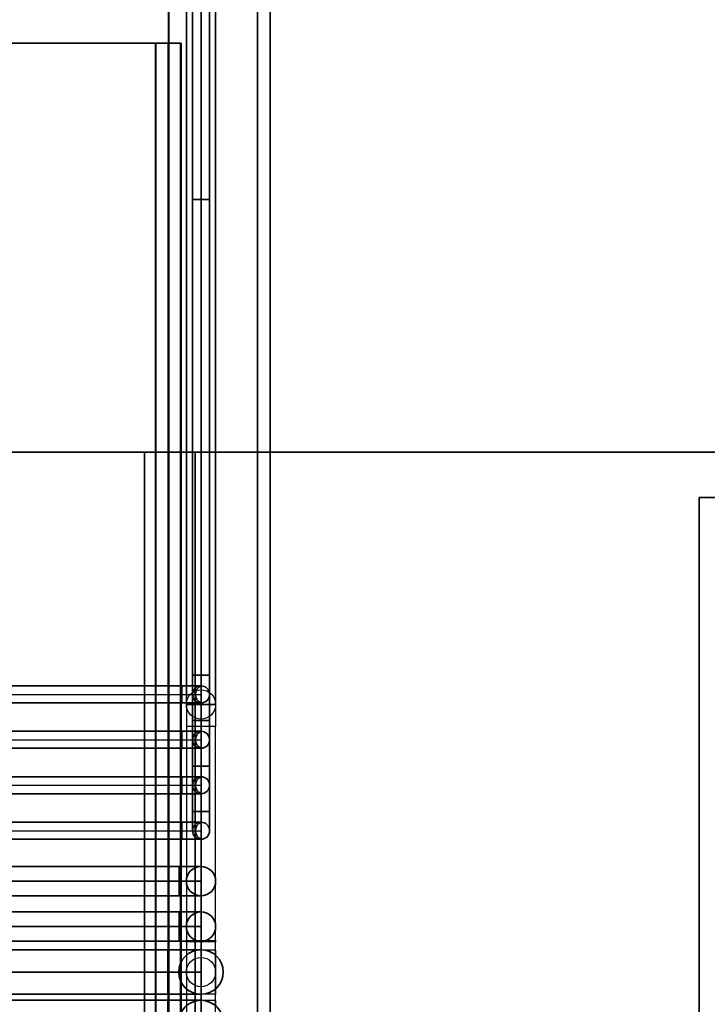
# Model space of a CAD drawing. Extents: x -223 to 557, y -138 to 606.
# Tile 168 of 256: x -129 to -102, y 477 to 516. Entities that reach past the tile are written whole.
import ezdxf
from ezdxf.lldxf.tags import DXFTag

# ---------------------------------------------------------------- set-up
doc = ezdxf.new("R2010")
doc.units = 0
doc.layers.get('0').update_dxf_attribs({"lineweight": 35})
for name, color, linetype, lineweight in [('5_EG-BESTAND', 7, 'Continuous', 25), ('5_EG-HLSE', 7, 'Continuous', 25), ('5_EG-NEU', 7, 'Continuous', 25), ('5_EG-TÜRSTEMPEL', 7, 'Continuous', 25), ('5_EG-WANDFLÄCHENMATERIAL', 7, 'Continuous', 25)]:
    doc.layers.add(name, color=color, linetype=linetype, lineweight=lineweight)
for name, color, linetype, lineweight, true_color in [('A_Aussenwand', 3, 'Continuous', 35, 0x00ff00), ('A_Aussenwand-A07ALE5K1N', 3, 'Continuous', 35, 0x00ff00), ('A_Innenwand', 7, 'Continuous', 35, 0x80ff80), ('A_Tuer', 7, 'Continuous', 35, 0xbdbbbb), ('A_Vorwand', 1, 'Continuous', 25, 0xff0000), ('A_Vorwand-A07ALE5L1N', 1, 'Continuous', 35, 0xff0000), ('A_Wandschlitz', 1, 'Continuous', 35, 0xff0000), ('A_Wandschlitz-A07ALE5C1N', 7, 'Continuous', 35, 0x008080), ('H_Ruecklauf', 5, 'Continuous', 35, 0x0000ff), ('H_Ruecklauf-A07ALE591N', 5, 'Continuous', 35, 0x0000ff), ('H_Ruecklauf_EG', 5, 'Continuous', 25, 0x0000ff), ('H_Vorlauf', 1, 'Continuous', 35, 0xff0000), ('H_Vorlauf-A07ALE581N', 1, 'Continuous', 35, 0xff0000), ('H_Vorlauf_EG', 1, 'Continuous', 25, 0xff0000), ('Rohrleitung', 1, 'Continuous', 5, 0xff0000), ('Rohrleitung-A07ALE561N', 1, 'Continuous', 35, 0xff0000), ('X_Geometrie', 3, 'Continuous', 50, 0x00ff00), ('X_Geometrie-A07ALDUN1N', 3, 'Continuous', 50, 0x00ff00)]:
    doc.layers.add(name, color=color, linetype=linetype, lineweight=lineweight, true_color=true_color)
tags = doc.linetypes.add('ALL_S14', pattern=[0.002, 0.001, -0.001]).pattern_tags.tags
tags[6:7] = [DXFTag(74, 4), DXFTag(75, 0), DXFTag(340, '0'), DXFTag(46, 1.0), DXFTag(50, 0.0), DXFTag(44, 0.0), DXFTag(45, 0.0)]
tags[4:5] = [DXFTag(74, 4), DXFTag(75, 0), DXFTag(340, '0'), DXFTag(46, 1.0), DXFTag(50, 0.0), DXFTag(44, 0.0), DXFTag(45, 0.0)]
tags = doc.linetypes.add('ALL_S17', pattern=[0.0005, 0, -0.0005]).pattern_tags.tags
tags[6:7] = [DXFTag(74, 4), DXFTag(75, 0), DXFTag(340, '0'), DXFTag(46, 1.0), DXFTag(50, 0.0), DXFTag(44, 0.0), DXFTag(45, 0.0)]
tags[4:5] = [DXFTag(74, 4), DXFTag(75, 0), DXFTag(340, '0'), DXFTag(46, 1.0), DXFTag(50, 0.0), DXFTag(44, 0.0), DXFTag(45, 0.0)]
tags = doc.linetypes.add('PUNKT2_S9', pattern=[0.0005, 0, -0.0005]).pattern_tags.tags
tags[6:7] = [DXFTag(74, 4), DXFTag(75, 0), DXFTag(340, '0'), DXFTag(46, 1.0), DXFTag(50, 0.0), DXFTag(44, 0.0), DXFTag(45, 0.0)]
tags[4:5] = [DXFTag(74, 4), DXFTag(75, 0), DXFTag(340, '0'), DXFTag(46, 1.0), DXFTag(50, 0.0), DXFTag(44, 0.0), DXFTag(45, 0.0)]
tags = doc.linetypes.add('STRICHPUNKT2', pattern=[12.7, 6.35, -3.175, 0, -3.175]).pattern_tags.tags
tags[10:11] = [DXFTag(74, 4), DXFTag(75, 0), DXFTag(340, '0'), DXFTag(46, 0.0), DXFTag(50, 0.0), DXFTag(44, 0.0), DXFTag(45, 0.0)]
tags[8:9] = [DXFTag(74, 4), DXFTag(75, 0), DXFTag(340, '0'), DXFTag(46, 0.0), DXFTag(50, 0.0), DXFTag(44, 0.0), DXFTag(45, 0.0)]
tags[6:7] = [DXFTag(74, 4), DXFTag(75, 0), DXFTag(340, '0'), DXFTag(46, 0.0), DXFTag(50, 0.0), DXFTag(44, 0.0), DXFTag(45, 0.0)]
tags[4:5] = [DXFTag(74, 4), DXFTag(75, 0), DXFTag(340, '0'), DXFTag(46, 0.0), DXFTag(50, 0.0), DXFTag(44, 0.0), DXFTag(45, 0.0)]
tags = doc.linetypes.add('STRICHPUNKT2-A07ALE571N', pattern=[12.7, 6.35, -3.175, 0, -3.175]).pattern_tags.tags
tags[10:11] = [DXFTag(74, 4), DXFTag(75, 0), DXFTag(340, '0'), DXFTag(46, 0.0), DXFTag(50, 0.0), DXFTag(44, 0.0), DXFTag(45, 0.0)]
tags[8:9] = [DXFTag(74, 4), DXFTag(75, 0), DXFTag(340, '0'), DXFTag(46, 0.0), DXFTag(50, 0.0), DXFTag(44, 0.0), DXFTag(45, 0.0)]
tags[6:7] = [DXFTag(74, 4), DXFTag(75, 0), DXFTag(340, '0'), DXFTag(46, 0.0), DXFTag(50, 0.0), DXFTag(44, 0.0), DXFTag(45, 0.0)]
tags[4:5] = [DXFTag(74, 4), DXFTag(75, 0), DXFTag(340, '0'), DXFTag(46, 0.0), DXFTag(50, 0.0), DXFTag(44, 0.0), DXFTag(45, 0.0)]
tags = doc.linetypes.add('VERDECKT2_S2', pattern=[0.0027, 0.002, -0.0007]).pattern_tags.tags
tags[6:7] = [DXFTag(74, 4), DXFTag(75, 0), DXFTag(340, '0'), DXFTag(46, 1.0), DXFTag(50, 0.0), DXFTag(44, 0.0), DXFTag(45, 0.0)]
tags[4:5] = [DXFTag(74, 4), DXFTag(75, 0), DXFTag(340, '0'), DXFTag(46, 1.0), DXFTag(50, 0.0), DXFTag(44, 0.0), DXFTag(45, 0.0)]

# ---------------------------------------------------------------- blocks, each defined once
blk = doc.blocks.new('Referenz-A07ALE4Y1N', base_point=(-167.675, 499.314))
at = {"layer": '5_EG-BESTAND', "color": 0, "lineweight": 35}
for p, q in [((-123.289, 499.314), (-151.792, 499.314)), ((-135.552, 499.314), (-123.289, 499.314)), ((-135.552, 499.314), (-123.289, 499.314)), ((-123.348, 499.314), (-123.348, 499.314)), ((-123.348, 499.314), (-123.298, 499.314)), ((-123.298, 499.314), (-123.292, 499.314)), ((-123.289, 499.314), (-123.289, 499.314)), ((-123.289, 499.314), (-123.289, 499.314)), ((-82.368, 499.314), (-123.289, 499.314)), ((-123.289, 499.314), (-123.289, 499.314)), ((-123.289, 499.314), (77.36, 499.314))]:
    blk.add_line(p, q, dxfattribs=at)
at = {"layer": '5_EG-BESTAND', "color": 0, "linetype": 'ALL_S14', "lineweight": 13, "ltscale": 0.13}
for q in [(72.273, 499.314), (72.334, 499.314)]:
    blk.add_line((-123.348, 499.314), q, dxfattribs=at)
at = {"layer": '5_EG-BESTAND', "color": 0, "linetype": 'PUNKT2_S9', "lineweight": 13, "ltscale": 0.13}
for p, q in [((-123.289, 499.314), (-123.289, 499.314)), ((-116.01, 499.314), (-116.01, 499.314))]:
    blk.add_line(p, q, dxfattribs=at)
at = {"layer": '5_EG-BESTAND', "color": 0, "linetype": 'ALL_S17', "lineweight": 13, "ltscale": 0.13}
blk.add_line((-90.828, 499.314), (-114.828, 499.314), dxfattribs=at)
at = {"layer": '5_EG-HLSE', "color": 0, "lineweight": 13}
for p, q in [((-120.289, 499.314), (-120.289, 499.314)), ((-102.289, 499.314), (-120.289, 499.314)), ((-102.289, 499.314), (-120.289, 499.314)), ((-102.289, 499.314), (-120.289, 499.314)), ((-102.289, 499.314), (-102.289, 499.314)), ((-102.289, 499.314), (-102.289, 499.314))]:
    blk.add_line(p, q, dxfattribs=at)
at = {"layer": '5_EG-HLSE', "color": 0, "linetype": 'PUNKT2_S9', "lineweight": 13, "ltscale": 0.13}
blk.add_line((-118.035, 499.314), (-119.244, 499.314), dxfattribs=at)
at = {"layer": '5_EG-NEU', "color": 0, "lineweight": 13}
for p, q in [((-126.289, 499.314), (-128.441, 499.314)), ((-126.289, 499.314), (-128.441, 499.314)), ((-128.441, 499.314), (-128.441, 499.314)), ((-128.441, 499.314), (-126.289, 499.314)), ((-126.289, 499.314), (-128.441, 499.314)), ((-128.441, 499.314), (-128.441, 499.314)), ((-128.441, 499.314), (-126.289, 499.314)), ((-126.289, 499.314), (-128.441, 499.314)), ((-126.289, 499.314), (-126.289, 499.314)), ((-126.289, 499.314), (-126.289, 499.314)), ((-126.289, 499.314), (-105.289, 499.314)), ((-105.289, 499.314), (-126.289, 499.314)), ((-120.289, 499.314), (-120.289, 499.314)), ((-102.289, 499.314), (-120.289, 499.314)), ((-102.289, 499.314), (-102.289, 499.314)), ((-102.289, 499.314), (-82.368, 499.314))]:
    blk.add_line(p, q, dxfattribs=at)
at = {"layer": '5_EG-NEU', "color": 0, "linetype": 'VERDECKT2_S2', "lineweight": 18, "ltscale": 0.18}
blk.add_line((-126.289, 499.314), (-113.044, 499.314), dxfattribs=at)
blk.add_line((-126.289, 499.314), (-113.044, 499.314), dxfattribs=at)
at = {"layer": '5_EG-NEU', "color": 0, "lineweight": 35}
for p, q in [((-99.64, 499.314), (-123.289, 499.314)), ((-123.289, 499.314), (-99.64, 499.314))]:
    blk.add_line(p, q, dxfattribs=at)
at = {"layer": '5_EG-TÜRSTEMPEL', "color": 0, "lineweight": -2}
for p, q in [((-124.03, 499.314), (-139.63, 499.314)), ((-126.081, 499.314), (-128.581, 499.314)), ((-128.581, 499.314), (-128.581, 499.314)), ((-128.581, 499.314), (-126.081, 499.314)), ((-126.081, 499.314), (-126.081, 499.314)), ((-91.701, 499.314), (-107.301, 499.314)), ((-102.153, 499.314), (-104.653, 499.314)), ((-104.653, 499.314), (-104.653, 499.314)), ((-104.653, 499.314), (-102.153, 499.314)), ((-102.153, 499.314), (-102.153, 499.314))]:
    blk.add_line(p, q, dxfattribs=at)
at = {"layer": '5_EG-WANDFLÄCHENMATERIAL', "color": 0, "lineweight": 18}
for p, q in [((-110.42, 499.314), (-113.362, 499.314)), ((-111.891, 499.314), (-113.362, 499.314)), ((-110.53, 499.314), (-112.966, 499.314)), ((-112.966, 499.314), (-112.966, 499.314)), ((-112.966, 499.314), (-110.53, 499.314)), ((-109.817, 499.314), (-112.759, 499.314)), ((-111.288, 499.314), (-112.759, 499.314)), ((-109.926, 499.314), (-112.363, 499.314)), ((-112.363, 499.314), (-112.363, 499.314)), ((-112.363, 499.314), (-109.926, 499.314)), ((-111.891, 499.314), (-110.42, 499.314)), ((-111.288, 499.314), (-109.817, 499.314)), ((-110.53, 499.314), (-110.53, 499.314)), ((-109.926, 499.314), (-109.926, 499.314))]:
    blk.add_line(p, q, dxfattribs=at)
at = {"layer": 'X_Geometrie-A07ALDUN1N', "color": 0, "linetype": 'Continuous', "ltscale": 0.5}
blk.add_line((-123.289, 499.314), (-123.289, 499.314), dxfattribs=at)
blk = doc.blocks.new('Referenz-A07ALE5A1N', base_point=(-167.675, 475.834))
at = {"layer": 'H_Ruecklauf-A07ALE591N', "linetype": 'Continuous', "ltscale": 0.35}
for p, q in [((-122.024, 482.314), (-122.024, 499.314)), ((-122.024, 478.714), (-122.024, 499.314)), ((-122.024, 482.314), (-167.675, 482.314)), ((-122.024, 482.314), (-122.024, 482.314)), ((-122.024, 478.714), (-143.15, 478.714)), ((-122.024, 478.714), (-122.024, 478.714))]:
    blk.add_line(p, q, dxfattribs=at)
at = {"layer": 'H_Ruecklauf-A07ALE591N'}
for p, q in [((-122.894, 482.894), (-167.675, 482.894)), ((-122.894, 482.894), (-122.894, 482.554)), ((-122.894, 482.894), (-122.894, 481.734)), ((-122.894, 482.894), (-122.669, 482.894)), ((-122.669, 482.894), (-122.459, 482.894)), ((-122.459, 482.894), (-122.279, 482.894)), ((-122.279, 482.894), (-122.141, 482.894)), ((-122.141, 482.894), (-122.054, 482.894)), ((-122.054, 482.894), (-122.024, 482.894)), ((-122.894, 482.554), (-122.894, 482.073)), ((-167.675, 481.734), (-122.894, 481.734)), ((-122.894, 482.073), (-122.894, 481.734)), ((-122.894, 481.734), (-122.669, 481.734)), ((-122.669, 481.734), (-122.459, 481.734)), ((-122.459, 481.734), (-122.279, 481.734)), ((-122.279, 481.734), (-122.141, 481.734)), ((-122.141, 481.734), (-122.054, 481.734)), ((-122.054, 481.734), (-122.024, 481.734)), ((-141.918, 479.594), (-123.339, 479.594)), ((-123.339, 479.594), (-122.998, 479.594)), ((-122.998, 479.594), (-122.681, 479.594)), ((-122.681, 479.594), (-122.409, 479.594)), ((-122.409, 479.594), (-122.2, 479.594)), ((-122.2, 479.594), (-122.069, 479.594)), ((-122.069, 479.594), (-122.024, 479.594)), ((-141.918, 477.834), (-123.339, 477.834)), ((-123.339, 477.834), (-122.998, 477.834)), ((-122.998, 477.834), (-122.681, 477.834)), ((-122.681, 477.834), (-122.409, 477.834)), ((-122.409, 477.834), (-122.2, 477.834)), ((-122.2, 477.834), (-122.069, 477.834)), ((-122.069, 477.834), (-122.024, 477.834))]:
    blk.add_line(p, q, dxfattribs=at)
for centre, radius in [((-122.024, 482.314), 0.58), ((-122.024, 482.314), 0.58), ((-122.024, 478.714), 0.88), ((-122.024, 478.714), 0.88)]:
    blk.add_circle(centre, radius, dxfattribs=at)
blk.add_ellipse((-123.339, 478.714), major_axis=(0, -0.88), ratio=0.003979, dxfattribs=at)
at = {"layer": 'H_Ruecklauf-A07ALE591N', "extrusion": (0, 0, -1)}
blk.add_ellipse((-123.339, 478.714), major_axis=(0, 0.88), ratio=0.003979, dxfattribs=at)
at = {"layer": 'H_Vorlauf-A07ALE581N', "linetype": 'Continuous', "ltscale": 0.35}
for p, q in [((-122.024, 480.514), (-122.024, 499.314)), ((-122.024, 476.714), (-122.024, 499.314)), ((-122.024, 480.514), (-167.675, 480.514)), ((-122.024, 480.514), (-122.024, 480.514)), ((-122.024, 480.514), (-122.024, 480.514))]:
    blk.add_line(p, q, dxfattribs=at)
at = {"layer": 'H_Vorlauf-A07ALE581N'}
for p, q in [((-122.894, 481.094), (-167.675, 481.094)), ((-122.894, 481.094), (-122.894, 480.754)), ((-122.894, 481.094), (-122.894, 479.934)), ((-122.894, 481.094), (-122.669, 481.094)), ((-122.669, 481.094), (-122.459, 481.094)), ((-122.459, 481.094), (-122.279, 481.094)), ((-122.279, 481.094), (-122.141, 481.094)), ((-122.141, 481.094), (-122.054, 481.094)), ((-122.054, 481.094), (-122.024, 481.094)), ((-122.894, 480.754), (-122.894, 480.273)), ((-122.894, 480.273), (-122.894, 479.934)), ((-167.675, 479.934), (-122.894, 479.934)), ((-122.894, 479.934), (-122.669, 479.934)), ((-122.669, 479.934), (-122.459, 479.934)), ((-122.459, 479.934), (-122.279, 479.934)), ((-122.279, 479.934), (-122.141, 479.934)), ((-122.141, 479.934), (-122.054, 479.934)), ((-122.054, 479.934), (-122.024, 479.934)), ((-123.344, 477.594), (-142.787, 477.594)), ((-123.344, 477.594), (-123.344, 477.078)), ((-123.344, 477.594), (-123.344, 475.834)), ((-123.344, 477.594), (-123.003, 477.594)), ((-123.003, 477.594), (-122.684, 477.594)), ((-122.684, 477.594), (-122.411, 477.594)), ((-122.411, 477.594), (-122.201, 477.594)), ((-122.201, 477.594), (-122.069, 477.594)), ((-122.069, 477.594), (-122.024, 477.594))]:
    blk.add_line(p, q, dxfattribs=at)
for centre, radius in [((-122.024, 480.514), 0.58), ((-122.024, 480.514), 0.58), ((-122.024, 476.714), 0.88), ((-122.024, 476.714), 0.88)]:
    blk.add_circle(centre, radius, dxfattribs=at)
at = {"layer": 'Rohrleitung-A07ALE561N', "linetype": 'Continuous', "ltscale": 0.35}
for p, q in [((-122.361, 529.314), (-122.361, 509.314)), ((-122.361, 529.314), (-122.361, 509.314)), ((-122.361, 529.314), (-122.361, 509.314)), ((-121.687, 509.314), (-121.687, 529.314)), ((-121.687, 509.314), (-121.687, 529.314)), ((-121.687, 509.314), (-121.687, 529.314)), ((-122.361, 527.314), (-122.361, 486.874)), ((-121.687, 486.874), (-121.687, 527.314)), ((-122.361, 509.314), (-122.164, 509.314)), ((-122.361, 509.314), (-122.164, 509.314)), ((-122.361, 509.314), (-122.164, 509.314)), ((-122.361, 509.314), (-122.361, 485.074)), ((-122.164, 509.314), (-122.361, 509.314)), ((-122.361, 509.314), (-122.361, 488.674)), ((-122.164, 509.314), (-122.361, 509.314)), ((-122.361, 509.314), (-122.361, 490.474)), ((-122.164, 509.314), (-122.361, 509.314)), ((-122.164, 509.314), (-121.885, 509.314)), ((-122.164, 509.314), (-121.885, 509.314)), ((-122.164, 509.314), (-121.885, 509.314)), ((-121.885, 509.314), (-122.164, 509.314)), ((-121.885, 509.314), (-122.164, 509.314)), ((-121.885, 509.314), (-122.164, 509.314)), ((-121.885, 509.314), (-121.687, 509.314)), ((-121.885, 509.314), (-121.687, 509.314)), ((-121.885, 509.314), (-121.687, 509.314)), ((-121.687, 509.314), (-121.885, 509.314)), ((-121.687, 509.314), (-121.885, 509.314)), ((-121.687, 509.314), (-121.885, 509.314)), ((-121.687, 485.074), (-121.687, 509.314)), ((-121.687, 488.674), (-121.687, 509.314)), ((-121.687, 490.474), (-121.687, 509.314)), ((-122.361, 490.474), (-121.687, 490.474)), ((-122.361, 490.277), (-122.361, 490.474)), ((-122.164, 490.474), (-122.361, 490.474)), ((-121.885, 490.474), (-122.164, 490.474)), ((-121.687, 490.474), (-121.885, 490.474)), ((-121.687, 490.277), (-121.687, 490.474)), ((-122.784, 490.051), (-167.675, 490.051)), ((-122.784, 490.051), (-122.784, 489.377)), ((-122.784, 490.051), (-122.588, 490.051)), ((-122.784, 489.853), (-122.784, 490.051)), ((-122.588, 490.051), (-122.404, 490.051)), ((-122.404, 490.051), (-122.247, 490.051)), ((-122.361, 490.094), (-122.361, 490.277)), ((-122.361, 489.936), (-122.361, 490.094)), ((-122.361, 489.815), (-122.361, 489.936)), ((-122.247, 490.051), (-122.126, 490.051)), ((-122.126, 490.051), (-122.05, 490.051)), ((-122.05, 490.051), (-122.024, 490.051)), ((-121.687, 490.094), (-121.687, 490.277)), ((-121.687, 489.936), (-121.687, 490.094)), ((-121.687, 489.815), (-121.687, 489.936)), ((-122.784, 489.574), (-122.784, 489.853)), ((-122.784, 489.377), (-122.784, 489.574)), ((-122.361, 489.739), (-122.361, 489.815)), ((-122.361, 489.714), (-122.361, 489.739)), ((-121.687, 489.739), (-121.687, 489.815)), ((-121.687, 489.714), (-121.687, 489.739)), ((-167.675, 489.377), (-122.784, 489.377)), ((-122.784, 489.377), (-122.588, 489.377)), ((-122.588, 489.377), (-122.404, 489.377)), ((-122.404, 489.377), (-122.247, 489.377)), ((-122.247, 489.377), (-122.126, 489.377)), ((-122.126, 489.377), (-122.05, 489.377)), ((-122.05, 489.377), (-122.024, 489.377)), ((-122.361, 488.674), (-121.687, 488.674)), ((-122.361, 488.477), (-122.361, 488.674)), ((-122.164, 488.674), (-122.361, 488.674)), ((-122.361, 488.294), (-122.361, 488.477)), ((-121.885, 488.674), (-122.164, 488.674)), ((-121.687, 488.674), (-121.885, 488.674)), ((-121.687, 488.477), (-121.687, 488.674)), ((-121.687, 488.294), (-121.687, 488.477)), ((-122.784, 488.251), (-167.675, 488.251)), ((-122.784, 488.251), (-122.784, 487.577)), ((-122.784, 488.251), (-122.588, 488.251)), ((-122.784, 488.053), (-122.784, 488.251)), ((-122.784, 487.774), (-122.784, 488.053)), ((-122.588, 488.251), (-122.404, 488.251)), ((-122.404, 488.251), (-122.247, 488.251)), ((-122.361, 488.136), (-122.361, 488.294)), ((-122.361, 488.015), (-122.361, 488.136)), ((-122.361, 487.939), (-122.361, 488.015)), ((-122.247, 488.251), (-122.126, 488.251)), ((-122.126, 488.251), (-122.05, 488.251)), ((-122.05, 488.251), (-122.024, 488.251)), ((-121.687, 488.136), (-121.687, 488.294)), ((-121.687, 488.015), (-121.687, 488.136)), ((-121.687, 487.939), (-121.687, 488.015)), ((-167.675, 487.577), (-122.784, 487.577)), ((-122.784, 487.577), (-122.784, 487.774)), ((-122.784, 487.577), (-122.588, 487.577)), ((-122.588, 487.577), (-122.404, 487.577)), ((-122.404, 487.577), (-122.247, 487.577)), ((-122.361, 487.914), (-122.361, 487.939)), ((-122.247, 487.577), (-122.126, 487.577)), ((-122.126, 487.577), (-122.05, 487.577)), ((-122.05, 487.577), (-122.024, 487.577)), ((-121.687, 487.914), (-121.687, 487.939)), ((-122.361, 486.874), (-121.687, 486.874)), ((-122.361, 486.677), (-122.361, 486.874)), ((-122.361, 486.874), (-122.164, 486.874)), ((-122.164, 486.874), (-121.885, 486.874)), ((-121.885, 486.874), (-121.687, 486.874)), ((-121.687, 486.677), (-121.687, 486.874)), ((-122.784, 486.451), (-167.675, 486.451)), ((-122.784, 486.451), (-122.784, 485.777)), ((-122.784, 486.451), (-122.588, 486.451)), ((-122.784, 486.253), (-122.784, 486.451)), ((-122.588, 486.451), (-122.404, 486.451)), ((-122.404, 486.451), (-122.247, 486.451)), ((-122.361, 486.494), (-122.361, 486.677)), ((-122.361, 486.336), (-122.361, 486.494)), ((-122.247, 486.451), (-122.126, 486.451)), ((-122.126, 486.451), (-122.05, 486.451)), ((-122.05, 486.451), (-122.024, 486.451)), ((-121.687, 486.494), (-121.687, 486.677)), ((-121.687, 486.336), (-121.687, 486.494)), ((-122.784, 485.974), (-122.784, 486.253)), ((-122.361, 486.215), (-122.361, 486.336)), ((-122.361, 486.139), (-122.361, 486.215)), ((-122.361, 486.114), (-122.361, 486.139)), ((-121.687, 486.215), (-121.687, 486.336)), ((-121.687, 486.139), (-121.687, 486.215)), ((-121.687, 486.114), (-121.687, 486.139)), ((-167.675, 485.777), (-122.784, 485.777)), ((-122.784, 485.777), (-122.784, 485.974)), ((-122.784, 485.777), (-122.588, 485.777)), ((-122.588, 485.777), (-122.404, 485.777)), ((-122.404, 485.777), (-122.247, 485.777)), ((-122.247, 485.777), (-122.126, 485.777)), ((-122.126, 485.777), (-122.05, 485.777)), ((-122.05, 485.777), (-122.024, 485.777)), ((-122.361, 485.074), (-121.687, 485.074)), ((-122.361, 484.877), (-122.361, 485.074)), ((-122.164, 485.074), (-122.361, 485.074)), ((-122.361, 484.694), (-122.361, 484.877)), ((-121.885, 485.074), (-122.164, 485.074)), ((-121.687, 485.074), (-121.885, 485.074)), ((-121.687, 484.877), (-121.687, 485.074)), ((-121.687, 484.694), (-121.687, 484.877)), ((-122.784, 484.651), (-167.675, 484.651)), ((-122.784, 484.651), (-122.784, 483.977)), ((-122.784, 484.651), (-122.588, 484.651)), ((-122.784, 484.453), (-122.784, 484.651)), ((-122.784, 484.174), (-122.784, 484.453)), ((-122.588, 484.651), (-122.404, 484.651)), ((-122.404, 484.651), (-122.247, 484.651)), ((-122.361, 484.536), (-122.361, 484.694)), ((-122.361, 484.415), (-122.361, 484.536)), ((-122.247, 484.651), (-122.126, 484.651)), ((-122.126, 484.651), (-122.05, 484.651)), ((-122.05, 484.651), (-122.024, 484.651)), ((-121.687, 484.536), (-121.687, 484.694)), ((-121.687, 484.415), (-121.687, 484.536)), ((-122.784, 483.977), (-122.784, 484.174)), ((-122.361, 484.339), (-122.361, 484.415)), ((-122.361, 484.314), (-122.361, 484.339)), ((-121.687, 484.339), (-121.687, 484.415)), ((-121.687, 484.314), (-121.687, 484.339)), ((-167.675, 483.977), (-122.784, 483.977)), ((-122.784, 483.977), (-122.588, 483.977)), ((-122.588, 483.977), (-122.404, 483.977)), ((-122.404, 483.977), (-122.247, 483.977)), ((-122.247, 483.977), (-122.126, 483.977)), ((-122.126, 483.977), (-122.05, 483.977)), ((-122.05, 483.977), (-122.024, 483.977))]:
    blk.add_line(p, q, dxfattribs=at)
at = {"layer": 'Rohrleitung-A07ALE561N', "linetype": 'STRICHPUNKT2-A07ALE571N', "lineweight": -2, "ltscale": 0.25}
for p, q in [((-122.024, 529.314), (-122.024, 509.314)), ((-122.024, 529.314), (-122.024, 509.314)), ((-122.024, 529.314), (-122.024, 509.314)), ((-122.024, 527.314), (-122.024, 486.874)), ((-122.024, 485.074), (-122.024, 509.314)), ((-122.024, 488.674), (-122.024, 509.314)), ((-122.024, 490.474), (-122.024, 509.314)), ((-122.024, 489.714), (-122.024, 490.474)), ((-167.675, 489.714), (-122.784, 489.714)), ((-122.784, 489.714), (-122.024, 489.714)), ((-122.024, 489.714), (-122.024, 489.714)), ((-122.024, 487.914), (-122.024, 488.674)), ((-167.675, 487.914), (-122.784, 487.914)), ((-122.784, 487.914), (-122.024, 487.914)), ((-122.024, 487.914), (-122.024, 487.914)), ((-122.024, 486.114), (-122.024, 486.874)), ((-167.675, 486.114), (-122.784, 486.114)), ((-122.784, 486.114), (-122.024, 486.114)), ((-122.024, 486.114), (-122.024, 486.114)), ((-122.024, 484.314), (-122.024, 485.074)), ((-167.675, 484.314), (-122.784, 484.314)), ((-122.784, 484.314), (-122.024, 484.314)), ((-122.024, 484.314), (-122.024, 484.314))]:
    blk.add_line(p, q, dxfattribs=at)
at = {"layer": 'Rohrleitung-A07ALE561N', "linetype": 'Continuous', "ltscale": 0.35}
for centre in [(-122.024, 489.714), (-122.024, 489.714), (-122.024, 489.714), (-122.024, 487.914), (-122.024, 487.914), (-122.024, 487.914), (-122.024, 486.114), (-122.024, 486.114), (-122.024, 486.114), (-122.024, 484.314), (-122.024, 484.314), (-122.024, 484.314)]:
    blk.add_circle(centre, 0.337, dxfattribs=at)
at = {"layer": 'Rohrleitung-A07ALE561N', "linetype": 'ByBlock', "ltscale": 0.35}
for centre in [(-121.875, 489.714), (-121.875, 489.714), (-121.875, 487.914), (-121.875, 487.914), (-121.875, 486.114), (-121.875, 486.114), (-121.875, 484.314), (-121.875, 484.314)]:
    blk.add_ellipse(centre, major_axis=(-0.15, 0.337), ratio=1, start_param=0, end_param=2.305501, dxfattribs=at)
blk = doc.blocks.new('Referenz-A07ALE5D1N', base_point=(-167.675, 456.251))
at = {"layer": 'A_Aussenwand', "color": 0, "linetype": 'ByBlock', "ltscale": 0.35}
for p, q in [((-122.257, 499.314), (-167.675, 499.314)), ((-122.257, 499.314), (-124.257, 499.314)), ((-124.257, 499.314), (-124.257, 475.514)), ((-124.257, 475.514), (-124.257, 499.314)), ((-124.257, 499.314), (-122.257, 499.314)), ((-122.257, 456.251), (-122.257, 499.314)), ((-122.257, 475.514), (-122.257, 499.314)), ((-122.257, 499.314), (-122.257, 475.514)), ((-122.257, 499.314), (-122.257, 499.314)), ((-122.257, 499.314), (-122.257, 499.314)), ((-122.257, 499.314), (-122.257, 456.251))]:
    blk.add_line(p, q, dxfattribs=at)
at = {"layer": 'A_Wandschlitz-A07ALE5C1N', "color": 0, "linetype": 'Continuous', "ltscale": 0.35}
for p, q in [((-124.257, 499.314), (-124.257, 499.314)), ((-124.257, 475.514), (-124.257, 499.314)), ((-124.257, 499.314), (-122.257, 499.314)), ((-124.257, 475.514), (-124.257, 499.314)), ((-124.257, 499.314), (-122.257, 499.314)), ((-122.257, 499.314), (-122.257, 499.314)), ((-122.257, 499.314), (-122.257, 475.514)), ((-122.257, 499.314), (-122.257, 475.514))]:
    blk.add_line(p, q, dxfattribs=at)
blk = doc.blocks.new('Referenz-A07ALE5N1N', base_point=(-167.675, 457.314))
at = {"layer": 'A_Aussenwand-A07ALE5K1N', "color": 0, "linetype": 'ByBlock', "ltscale": 0.35}
for p, q in [((-123.294, 475.514), (-123.294, 571.887)), ((-123.294, 499.314), (-123.294, 571.887)), ((-123.296, 525.114), (-123.296, 475.514)), ((-123.294, 525.114), (-123.294, 475.514)), ((-123.313, 515.514), (-135.558, 515.514)), ((-123.331, 515.514), (-135.552, 515.514)), ((-123.331, 515.514), (-123.313, 515.514)), ((-123.331, 475.514), (-123.331, 515.514)), ((-123.313, 515.514), (-123.313, 475.514)), ((-154.659, 499.314), (-123.294, 499.314))]:
    blk.add_line(p, q, dxfattribs=at)
at = {"layer": 'A_Innenwand', "color": 0, "linetype": 'ByBlock', "ltscale": 0.35}
for p, q in [((-123.311, 525.114), (-123.311, 475.514)), ((-123.309, 525.114), (-123.309, 475.514))]:
    blk.add_line(p, q, dxfattribs=at)
at = {"layer": 'A_Tuer', "color": 0, "linetype": 'Continuous', "ltscale": 0.35}
for p, q in [((-122.831, 515.514), (-123.831, 515.514)), ((-123.822, 515.514), (-123.831, 515.514)), ((-123.831, 515.514), (-123.831, 475.514)), ((-123.813, 515.514), (-123.822, 515.514)), ((-122.822, 515.514), (-123.822, 515.514)), ((-123.822, 475.514), (-123.822, 515.514)), ((-123.822, 515.514), (-122.822, 515.514)), ((-123.822, 515.514), (-123.822, 475.514)), ((-122.813, 515.514), (-123.813, 515.514)), ((-123.813, 475.514), (-123.813, 515.514)), ((-122.822, 515.514), (-122.831, 515.514)), ((-122.831, 515.514), (-122.831, 475.514)), ((-122.813, 515.514), (-122.822, 515.514)), ((-122.822, 475.514), (-122.822, 515.514)), ((-122.822, 515.514), (-122.822, 475.514)), ((-122.813, 475.514), (-122.813, 515.514))]:
    blk.add_line(p, q, dxfattribs=at)
at = {"layer": 'A_Vorwand-A07ALE5L1N', "color": 0, "linetype": 'ByBlock', "ltscale": 0.35}
for p, q in [((-119.789, 475.514), (-119.789, 525.114)), ((-119.789, 525.114), (-119.789, 475.514)), ((-119.289, 475.514), (-119.289, 525.114)), ((-119.289, 525.114), (-119.289, 475.514)), ((-82.376, 497.514), (-102.289, 497.514)), ((-102.289, 497.514), (-102.289, 475.514)), ((-102.289, 475.514), (-102.289, 497.514)), ((-102.289, 497.514), (-102.289, 497.514)), ((-102.289, 497.514), (-102.289, 475.514))]:
    blk.add_line(p, q, dxfattribs=at)
blk = doc.blocks.new('Rohrbogen-A07ALE6T1N', base_point=(-122.361, 487.577))
at = {"color": 0, "linetype": 'ByBlock', "lineweight": -2, "ltscale": 0.13}
for p, q in [((-122.361, 488.674), (-121.687, 488.674)), ((-122.361, 488.477), (-122.361, 488.674)), ((-122.361, 488.294), (-122.361, 488.477)), ((-121.687, 488.477), (-121.687, 488.674)), ((-121.687, 488.294), (-121.687, 488.477)), ((-122.361, 488.136), (-122.361, 488.294)), ((-122.361, 488.015), (-122.361, 488.136)), ((-122.361, 487.939), (-122.361, 488.015)), ((-121.687, 488.136), (-121.687, 488.294)), ((-121.687, 488.015), (-121.687, 488.136)), ((-121.687, 487.939), (-121.687, 488.015)), ((-122.361, 487.914), (-122.361, 487.939)), ((-121.687, 487.914), (-121.687, 487.939))]:
    blk.add_line(p, q, dxfattribs=at)
at = {"color": 0, "linetype": 'STRICHPUNKT2', "lineweight": 25, "ltscale": 0.25}
blk.add_line((-122.024, 487.914), (-122.024, 488.674), dxfattribs=at)
at = {"color": 0, "linetype": 'ByBlock', "lineweight": -2, "ltscale": 0.13}
blk.add_circle((-122.024, 487.914), 0.337, dxfattribs=at)
at = {"color": 0, "lineweight": 35}
blk.add_ellipse((-121.875, 487.914), major_axis=(-0.15, 0.337), ratio=1, start_param=0, end_param=2.305501, dxfattribs=at)
blk = doc.blocks.new('Rohrbogen-A07ALE6V1N', base_point=(-122.361, 489.377))
at = {"color": 0, "linetype": 'ByBlock', "lineweight": -2, "ltscale": 0.13}
for p, q in [((-122.361, 490.474), (-121.687, 490.474)), ((-122.361, 490.277), (-122.361, 490.474)), ((-121.687, 490.277), (-121.687, 490.474)), ((-122.361, 490.094), (-122.361, 490.277)), ((-122.361, 489.936), (-122.361, 490.094)), ((-122.361, 489.815), (-122.361, 489.936)), ((-121.687, 490.094), (-121.687, 490.277)), ((-121.687, 489.936), (-121.687, 490.094)), ((-121.687, 489.815), (-121.687, 489.936)), ((-122.361, 489.739), (-122.361, 489.815)), ((-122.361, 489.714), (-122.361, 489.739)), ((-121.687, 489.739), (-121.687, 489.815)), ((-121.687, 489.714), (-121.687, 489.739))]:
    blk.add_line(p, q, dxfattribs=at)
at = {"color": 0, "linetype": 'STRICHPUNKT2', "lineweight": 25, "ltscale": 0.25}
blk.add_line((-122.024, 489.714), (-122.024, 490.474), dxfattribs=at)
at = {"color": 0, "linetype": 'ByBlock', "lineweight": -2, "ltscale": 0.13}
blk.add_circle((-122.024, 489.714), 0.337, dxfattribs=at)
at = {"color": 0, "lineweight": 35}
blk.add_ellipse((-121.875, 489.714), major_axis=(-0.15, 0.337), ratio=1, start_param=0, end_param=2.305501, dxfattribs=at)
blk = doc.blocks.new('Rohrbogen-A07ALE6X1N', base_point=(-122.361, 485.777))
at = {"color": 0, "linetype": 'ByBlock', "lineweight": -2, "ltscale": 0.13}
for p, q in [((-122.361, 486.874), (-121.687, 486.874)), ((-122.361, 486.677), (-122.361, 486.874)), ((-121.687, 486.677), (-121.687, 486.874)), ((-122.361, 486.494), (-122.361, 486.677)), ((-122.361, 486.336), (-122.361, 486.494)), ((-121.687, 486.494), (-121.687, 486.677)), ((-121.687, 486.336), (-121.687, 486.494)), ((-122.361, 486.215), (-122.361, 486.336)), ((-122.361, 486.139), (-122.361, 486.215)), ((-122.361, 486.114), (-122.361, 486.139)), ((-121.687, 486.215), (-121.687, 486.336)), ((-121.687, 486.139), (-121.687, 486.215)), ((-121.687, 486.114), (-121.687, 486.139))]:
    blk.add_line(p, q, dxfattribs=at)
at = {"color": 0, "linetype": 'STRICHPUNKT2', "lineweight": 25, "ltscale": 0.25}
blk.add_line((-122.024, 486.114), (-122.024, 486.874), dxfattribs=at)
at = {"color": 0, "linetype": 'ByBlock', "lineweight": -2, "ltscale": 0.13}
blk.add_circle((-122.024, 486.114), 0.337, dxfattribs=at)
at = {"color": 0, "lineweight": 35}
blk.add_ellipse((-121.875, 486.114), major_axis=(-0.15, 0.337), ratio=1, start_param=0, end_param=2.305501, dxfattribs=at)
blk = doc.blocks.new('Rohrbogen-A07ALE6Z1N', base_point=(-122.361, 483.977))
at = {"color": 0, "linetype": 'ByBlock', "lineweight": -2, "ltscale": 0.13}
for p, q in [((-122.361, 485.074), (-121.687, 485.074)), ((-122.361, 484.877), (-122.361, 485.074)), ((-122.361, 484.694), (-122.361, 484.877)), ((-121.687, 484.877), (-121.687, 485.074)), ((-121.687, 484.694), (-121.687, 484.877)), ((-122.361, 484.536), (-122.361, 484.694)), ((-122.361, 484.415), (-122.361, 484.536)), ((-121.687, 484.536), (-121.687, 484.694)), ((-121.687, 484.415), (-121.687, 484.536)), ((-122.361, 484.339), (-122.361, 484.415)), ((-122.361, 484.314), (-122.361, 484.339)), ((-121.687, 484.339), (-121.687, 484.415)), ((-121.687, 484.314), (-121.687, 484.339))]:
    blk.add_line(p, q, dxfattribs=at)
at = {"color": 0, "linetype": 'STRICHPUNKT2', "lineweight": 25, "ltscale": 0.25}
blk.add_line((-122.024, 484.314), (-122.024, 485.074), dxfattribs=at)
at = {"color": 0, "linetype": 'ByBlock', "lineweight": -2, "ltscale": 0.13}
blk.add_circle((-122.024, 484.314), 0.337, dxfattribs=at)
at = {"color": 0, "lineweight": 35}
blk.add_ellipse((-121.875, 484.314), major_axis=(-0.15, 0.337), ratio=1, start_param=0, end_param=2.305501, dxfattribs=at)
blk = doc.blocks.new('Stahlrohr nach DIN 2448-A07ALE711N', base_point=(-122.361, 489.377))
at = {"color": 0, "linetype": 'STRICHPUNKT2', "lineweight": 25, "ltscale": 0.25}
blk.add_line((-122.024, 489.714), (-122.024, 489.714), dxfattribs=at)
at = {"color": 0, "linetype": 'ByBlock', "lineweight": -2, "ltscale": 0.13}
blk.add_circle((-122.024, 489.714), 0.337, dxfattribs=at)
at = {"color": 0, "lineweight": 35}
blk.add_ellipse((-121.875, 489.714), major_axis=(-0.15, 0.337), ratio=1, start_param=0, end_param=2.305501, dxfattribs=at)
blk = doc.blocks.new('Stahlrohr nach DIN 2448-A07ALE731N', base_point=(-122.361, 487.577))
at = {"color": 0, "linetype": 'STRICHPUNKT2', "lineweight": 25, "ltscale": 0.25}
blk.add_line((-122.024, 487.914), (-122.024, 487.914), dxfattribs=at)
at = {"color": 0, "linetype": 'ByBlock', "lineweight": -2, "ltscale": 0.13}
blk.add_circle((-122.024, 487.914), 0.337, dxfattribs=at)
at = {"color": 0, "lineweight": 35}
blk.add_ellipse((-121.875, 487.914), major_axis=(-0.15, 0.337), ratio=1, start_param=0, end_param=2.305501, dxfattribs=at)
blk = doc.blocks.new('Stahlrohr nach DIN 2448-A07ALE751N', base_point=(-122.361, 485.777))
at = {"color": 0, "linetype": 'STRICHPUNKT2', "lineweight": 25, "ltscale": 0.25}
blk.add_line((-122.024, 486.114), (-122.024, 486.114), dxfattribs=at)
at = {"color": 0, "linetype": 'ByBlock', "lineweight": -2, "ltscale": 0.13}
blk.add_circle((-122.024, 486.114), 0.337, dxfattribs=at)
at = {"color": 0, "lineweight": 35}
blk.add_ellipse((-121.875, 486.114), major_axis=(-0.15, 0.337), ratio=1, start_param=0, end_param=2.305501, dxfattribs=at)
blk = doc.blocks.new('Stahlrohr nach DIN 2448-A07ALE771N', base_point=(-122.361, 483.977))
at = {"color": 0, "linetype": 'STRICHPUNKT2', "lineweight": 25, "ltscale": 0.25}
blk.add_line((-122.024, 484.314), (-122.024, 484.314), dxfattribs=at)
at = {"color": 0, "linetype": 'ByBlock', "lineweight": -2, "ltscale": 0.13}
blk.add_circle((-122.024, 484.314), 0.337, dxfattribs=at)
at = {"color": 0, "lineweight": 35}
blk.add_ellipse((-121.875, 484.314), major_axis=(-0.15, 0.337), ratio=1, start_param=0, end_param=2.305501, dxfattribs=at)
blk = doc.blocks.new('Steigleitung Heizung-A07ALE7D1N', base_point=(-122.024, 489.314))
at = {"color": 0, "linetype": 'ByBlock', "lineweight": -2, "ltscale": 0.35}
blk.add_line((-122.024, 489.314), (-122.024, 530.314), dxfattribs=at)
blk = doc.blocks.new('Steigleitung Heizung-A07ALE7F1N', base_point=(-122.024, 489.314))
at = {"color": 0, "linetype": 'ByBlock', "lineweight": -2, "ltscale": 0.35}
blk.add_line((-122.024, 489.314), (-122.024, 530.314), dxfattribs=at)
blk = doc.blocks.new('Steigleitung Heizung-A07ALE7H1N', base_point=(-122.024, 489.314))
at = {"color": 0, "linetype": 'ByBlock', "lineweight": -2, "ltscale": 0.35}
blk.add_line((-122.024, 489.314), (-122.024, 532.314), dxfattribs=at)
blk = doc.blocks.new('Vorwand-A07ALE811N', base_point=(-119.789, 475.514))
at = {"color": 0, "lineweight": -2}
for p, q in [((-119.789, 475.514), (-119.789, 525.114)), ((-119.289, 475.514), (-119.289, 525.114))]:
    blk.add_line(p, q, dxfattribs=at)
blk = doc.blocks.new('Steigleitung Heizung-A07ALE831N', base_point=(-122.024, 489.314))
at = {"color": 0, "linetype": 'ByBlock', "lineweight": -2, "ltscale": 0.35}
blk.add_line((-122.024, 489.314), (-122.024, 532.314), dxfattribs=at)
blk = doc.blocks.new('Stahlrohr nach DIN 2448-A07ALE851N', base_point=(-122.361, 485.074))
at = {"color": 0, "linetype": 'ByBlock', "lineweight": -2, "ltscale": 0.13}
for p, q in [((-122.361, 529.314), (-122.361, 485.074)), ((-121.687, 485.074), (-121.687, 529.314)), ((-122.361, 485.074), (-122.164, 485.074)), ((-122.164, 485.074), (-121.885, 485.074)), ((-121.885, 485.074), (-121.687, 485.074))]:
    blk.add_line(p, q, dxfattribs=at)
at = {"color": 0, "linetype": 'STRICHPUNKT2', "lineweight": 25, "ltscale": 0.25}
blk.add_line((-122.024, 529.314), (-122.024, 485.074), dxfattribs=at)
blk = doc.blocks.new('Stahlrohr nach DIN 2448-A07ALE871N', base_point=(-122.361, 486.874))
at = {"color": 0, "linetype": 'ByBlock', "lineweight": -2, "ltscale": 0.13}
for p, q in [((-122.361, 529.314), (-122.361, 486.874)), ((-121.687, 486.874), (-121.687, 529.314)), ((-122.361, 486.874), (-122.164, 486.874)), ((-122.164, 486.874), (-121.885, 486.874)), ((-121.885, 486.874), (-121.687, 486.874))]:
    blk.add_line(p, q, dxfattribs=at)
at = {"color": 0, "linetype": 'STRICHPUNKT2', "lineweight": 25, "ltscale": 0.25}
blk.add_line((-122.024, 529.314), (-122.024, 486.874), dxfattribs=at)
blk = doc.blocks.new('Stahlrohr nach DIN 2448-A07ALE891N', base_point=(-122.361, 488.674))
at = {"color": 0, "linetype": 'ByBlock', "lineweight": -2, "ltscale": 0.13}
for p, q in [((-122.361, 529.314), (-122.361, 488.674)), ((-121.687, 488.674), (-121.687, 529.314)), ((-122.361, 488.674), (-122.164, 488.674)), ((-122.164, 488.674), (-121.885, 488.674)), ((-121.885, 488.674), (-121.687, 488.674))]:
    blk.add_line(p, q, dxfattribs=at)
at = {"color": 0, "linetype": 'STRICHPUNKT2', "lineweight": 25, "ltscale": 0.25}
blk.add_line((-122.024, 529.314), (-122.024, 488.674), dxfattribs=at)
blk = doc.blocks.new('Stahlrohr nach DIN 2448-A07ALE8B1N', base_point=(-122.361, 490.474))
at = {"color": 0, "linetype": 'ByBlock', "lineweight": -2, "ltscale": 0.13}
for p, q in [((-122.361, 529.314), (-122.361, 490.474)), ((-122.361, 529.314), (-122.164, 529.314)), ((-122.164, 529.314), (-121.885, 529.314)), ((-121.885, 529.314), (-121.687, 529.314)), ((-121.687, 490.474), (-121.687, 529.314)), ((-122.361, 490.474), (-122.164, 490.474)), ((-122.164, 490.474), (-121.885, 490.474)), ((-121.885, 490.474), (-121.687, 490.474))]:
    blk.add_line(p, q, dxfattribs=at)
at = {"color": 0, "linetype": 'STRICHPUNKT2', "lineweight": 25, "ltscale": 0.25}
blk.add_line((-122.024, 529.314), (-122.024, 490.474), dxfattribs=at)
blk = doc.blocks.new('Rohr - 1703-A07ALE8H1N', base_point=(-122.024, 473.514))
at = {"color": 0, "linetype": 'ByBlock', "lineweight": -2, "ltscale": 0.25}
for p, q in [((-122.024, 489.314), (-122.024, 476.714)), ((-122.024, 476.714), (-122.024, 473.514)), ((-122.024, 473.514), (-97.496, 473.514))]:
    blk.add_line(p, q, dxfattribs=at)
blk = doc.blocks.new('Rohr - 1703-A07ALE8J1N', base_point=(-122.024, 473.514))
at = {"color": 0, "linetype": 'ByBlock', "lineweight": -2, "ltscale": 0.25}
for p, q in [((-122.024, 489.314), (-122.024, 478.714)), ((-122.024, 478.714), (-122.024, 473.514)), ((-122.024, 473.514), (-95.496, 473.514))]:
    blk.add_line(p, q, dxfattribs=at)
blk = doc.blocks.new('Wandschlitz-A07ALE8L1N', base_point=(-124.257, 475.514))
at = {"color": 0, "linetype": 'ByBlock', "lineweight": -2, "ltscale": 0.35}
for p, q in [((-124.257, 475.514), (-124.257, 499.314)), ((-124.257, 499.314), (-122.257, 499.314)), ((-122.257, 499.314), (-122.257, 475.514)), ((-122.257, 475.514), (-124.257, 475.514))]:
    blk.add_line(p, q, dxfattribs=at)
blk = doc.blocks.new('Kreis-A07ALE8N1N', base_point=(-122.624, 479.934))
at = {"color": 0, "linetype": 'ByBlock', "lineweight": -2, "ltscale": 0.5}
blk.add_line((-121.424, 479.934), (-122.624, 479.934), dxfattribs=at)
blk = doc.blocks.new('Kreis-A07ALE8P1N', base_point=(-122.624, 479.934))
at = {"color": 0, "linetype": 'ByBlock', "lineweight": -2, "ltscale": 0.5}
blk.add_line((-121.424, 479.934), (-122.624, 479.934), dxfattribs=at)
blk = doc.blocks.new('Kreis-A07ALE8R1N', base_point=(-122.624, 479.934))
at = {"color": 0, "linetype": 'ByBlock', "lineweight": -2, "ltscale": 0.5}
blk.add_line((-121.424, 479.934), (-122.624, 479.934), dxfattribs=at)
blk = doc.blocks.new('Kreis-A07ALE8T1N', base_point=(-122.624, 479.934))
at = {"color": 0, "linetype": 'ByBlock', "lineweight": -2, "ltscale": 0.5}
blk.add_line((-121.424, 479.934), (-122.624, 479.934), dxfattribs=at)
blk = doc.blocks.new('Geometrie-A07ALE991N', base_point=(-122.604, 472.934))
at = {"layer": 'H_Vorlauf', "lineweight": -2}
for p, q in [((-122.604, 530.314), (-122.604, 489.314)), ((-121.444, 489.314), (-121.444, 530.314)), ((-122.604, 489.314), (-122.264, 489.314)), ((-122.264, 489.314), (-121.784, 489.314)), ((-121.784, 489.314), (-121.444, 489.314))]:
    blk.add_line(p, q, dxfattribs=at)
at = {"layer": 'H_Vorlauf_EG'}
for p, q in [((-122.604, 489.314), (-122.604, 489.284)), ((-122.604, 489.284), (-122.604, 489.197)), ((-122.604, 489.197), (-122.604, 489.059)), ((-121.444, 489.314), (-121.444, 489.284)), ((-121.444, 489.284), (-121.444, 489.197)), ((-121.444, 489.197), (-121.444, 489.059)), ((-122.604, 489.059), (-122.604, 488.879)), ((-122.604, 488.879), (-122.604, 488.669)), ((-121.444, 489.059), (-121.444, 488.879)), ((-121.444, 488.879), (-121.444, 488.669)), ((-122.604, 488.669), (-122.604, 488.444)), ((-122.604, 488.444), (-122.604, 477.584)), ((-122.264, 488.444), (-122.604, 488.444)), ((-121.444, 488.444), (-122.604, 488.444)), ((-121.784, 488.444), (-122.264, 488.444)), ((-121.444, 488.444), (-121.784, 488.444)), ((-121.444, 488.669), (-121.444, 488.444)), ((-121.444, 477.584), (-121.444, 488.444)), ((-122.264, 477.584), (-122.604, 477.584)), ((-121.444, 477.584), (-122.604, 477.584)), ((-122.604, 477.584), (-122.604, 477.358)), ((-121.784, 477.584), (-122.264, 477.584)), ((-121.444, 477.584), (-121.784, 477.584)), ((-121.444, 477.584), (-121.444, 477.358))]:
    blk.add_line(p, q, dxfattribs=at)
blk.add_circle((-122.024, 489.314), 0.58, dxfattribs=at)
blk = doc.blocks.new('Geometrie-A07ALE9B1N', base_point=(-122.604, 472.934))
at = {"layer": 'H_Ruecklauf', "lineweight": -2}
for p, q in [((-122.604, 530.314), (-122.604, 489.314)), ((-121.444, 489.314), (-121.444, 530.314)), ((-122.604, 489.314), (-122.264, 489.314)), ((-122.264, 489.314), (-121.784, 489.314)), ((-121.784, 489.314), (-121.444, 489.314))]:
    blk.add_line(p, q, dxfattribs=at)
at = {"layer": 'H_Ruecklauf_EG'}
for p, q in [((-122.604, 489.314), (-122.604, 489.284)), ((-122.604, 489.284), (-122.604, 489.197)), ((-122.604, 489.197), (-122.604, 489.059)), ((-121.444, 489.314), (-121.444, 489.284)), ((-121.444, 489.284), (-121.444, 489.197)), ((-121.444, 489.197), (-121.444, 489.059)), ((-122.604, 489.059), (-122.604, 488.879)), ((-122.604, 488.879), (-122.604, 488.669)), ((-121.444, 489.059), (-121.444, 488.879)), ((-121.444, 488.879), (-121.444, 488.669)), ((-122.604, 488.669), (-122.604, 488.444)), ((-122.604, 488.444), (-122.604, 479.584)), ((-122.264, 488.444), (-122.604, 488.444)), ((-121.444, 488.444), (-122.604, 488.444)), ((-121.784, 488.444), (-122.264, 488.444)), ((-121.444, 488.444), (-121.784, 488.444)), ((-121.444, 488.669), (-121.444, 488.444)), ((-121.444, 479.584), (-121.444, 488.444)), ((-122.264, 479.584), (-122.604, 479.584)), ((-121.444, 479.584), (-122.604, 479.584)), ((-122.604, 479.584), (-122.604, 479.358)), ((-121.784, 479.584), (-122.264, 479.584)), ((-121.444, 479.584), (-121.784, 479.584)), ((-121.444, 479.584), (-121.444, 479.358)), ((-122.604, 479.358), (-122.604, 479.149)), ((-122.604, 479.149), (-122.604, 478.968)), ((-121.444, 479.358), (-121.444, 479.149)), ((-121.444, 479.149), (-121.444, 478.968)), ((-122.604, 478.968), (-122.604, 478.83)), ((-122.604, 478.83), (-122.604, 478.743)), ((-122.604, 478.743), (-122.604, 478.714)), ((-122.604, 478.714), (-122.604, 478.684)), ((-122.604, 478.684), (-122.604, 478.597)), ((-121.444, 478.968), (-121.444, 478.83)), ((-121.444, 478.83), (-121.444, 478.743)), ((-121.444, 478.743), (-121.444, 478.714)), ((-121.444, 478.714), (-121.444, 478.684)), ((-121.444, 478.684), (-121.444, 478.597)), ((-122.604, 478.597), (-122.604, 478.459)), ((-122.604, 478.459), (-122.604, 478.279)), ((-122.604, 478.279), (-122.604, 478.069)), ((-121.444, 478.597), (-121.444, 478.459)), ((-121.444, 478.459), (-121.444, 478.279)), ((-121.444, 478.279), (-121.444, 478.069)), ((-122.604, 478.069), (-122.604, 477.844)), ((-122.604, 477.844), (-122.604, 474.384)), ((-122.264, 477.844), (-122.604, 477.844)), ((-121.444, 477.844), (-122.604, 477.844)), ((-121.784, 477.844), (-122.264, 477.844)), ((-121.444, 477.844), (-121.784, 477.844)), ((-121.444, 478.069), (-121.444, 477.844)), ((-121.444, 474.384), (-121.444, 477.844))]:
    blk.add_line(p, q, dxfattribs=at)
for centre in [(-122.024, 489.314), (-122.024, 478.714), (-122.024, 478.714), (-122.024, 478.714)]:
    blk.add_circle(centre, 0.58, dxfattribs=at)

msp = doc.modelspace()

# ---------------------------------------------------------------- block references
at = {"color": 251, "lineweight": 25, "ltscale": 0.25, "true_color": 0x585858}
for name, p in [('Referenz-A07ALE5N1N', (-167.675, 457.314)), ('Referenz-A07ALE5A1N', (-167.675, 475.834)), ('Referenz-A07ALE4Y1N', (-167.675, 499.314)), ('Referenz-A07ALE5D1N', (-167.675, 456.251))]:
    msp.add_blockref(name, p, dxfattribs=at)
at = {"linetype": 'Continuous', "ltscale": 0.35}
for name in ['Geometrie-A07ALE991N', 'Geometrie-A07ALE9B1N']:
    msp.add_blockref(name, (-122.604, 472.934), dxfattribs=at)
at = {"layer": 'A_Vorwand', "ltscale": 0.25}
msp.add_blockref('Vorwand-A07ALE811N', (-119.789, 475.514), dxfattribs=at)
at = {"layer": 'A_Wandschlitz', "ltscale": 0.35}
msp.add_blockref('Wandschlitz-A07ALE8L1N', (-124.257, 475.514), dxfattribs=at)
at = {"layer": 'H_Ruecklauf', "ltscale": 0.35}
for name in ['Steigleitung Heizung-A07ALE831N', 'Steigleitung Heizung-A07ALE7D1N']:
    msp.add_blockref(name, (-122.024, 489.314), dxfattribs=at)
at = {"layer": 'H_Ruecklauf_EG', "ltscale": 0.25}
msp.add_blockref('Rohr - 1703-A07ALE8J1N', (-122.024, 473.514), dxfattribs=at)
at = {"layer": 'H_Vorlauf', "ltscale": 0.35}
for name in ['Steigleitung Heizung-A07ALE7H1N', 'Steigleitung Heizung-A07ALE7F1N']:
    msp.add_blockref(name, (-122.024, 489.314), dxfattribs=at)
at = {"layer": 'H_Vorlauf_EG', "ltscale": 0.25}
msp.add_blockref('Rohr - 1703-A07ALE8H1N', (-122.024, 473.514), dxfattribs=at)
at = {"layer": 'Rohrleitung', "ltscale": 0.13}
for name, p in [('Stahlrohr nach DIN 2448-A07ALE851N', (-122.361, 485.074)), ('Stahlrohr nach DIN 2448-A07ALE871N', (-122.361, 486.874)), ('Stahlrohr nach DIN 2448-A07ALE891N', (-122.361, 488.674)), ('Stahlrohr nach DIN 2448-A07ALE8B1N', (-122.361, 490.474)), ('Rohrbogen-A07ALE6V1N', (-122.361, 489.377)), ('Stahlrohr nach DIN 2448-A07ALE711N', (-122.361, 489.377)), ('Rohrbogen-A07ALE6T1N', (-122.361, 487.577)), ('Stahlrohr nach DIN 2448-A07ALE731N', (-122.361, 487.577)), ('Rohrbogen-A07ALE6X1N', (-122.361, 485.777)), ('Stahlrohr nach DIN 2448-A07ALE751N', (-122.361, 485.777)), ('Rohrbogen-A07ALE6Z1N', (-122.361, 483.977)), ('Stahlrohr nach DIN 2448-A07ALE771N', (-122.361, 483.977))]:
    msp.add_blockref(name, p, dxfattribs=at)
at = {"layer": 'X_Geometrie', "ltscale": 0.5}
for name in ['Kreis-A07ALE8N1N', 'Kreis-A07ALE8P1N', 'Kreis-A07ALE8R1N', 'Kreis-A07ALE8T1N']:
    msp.add_blockref(name, (-122.624, 479.934), dxfattribs=at)

doc.saveas('drawing.dxf')
